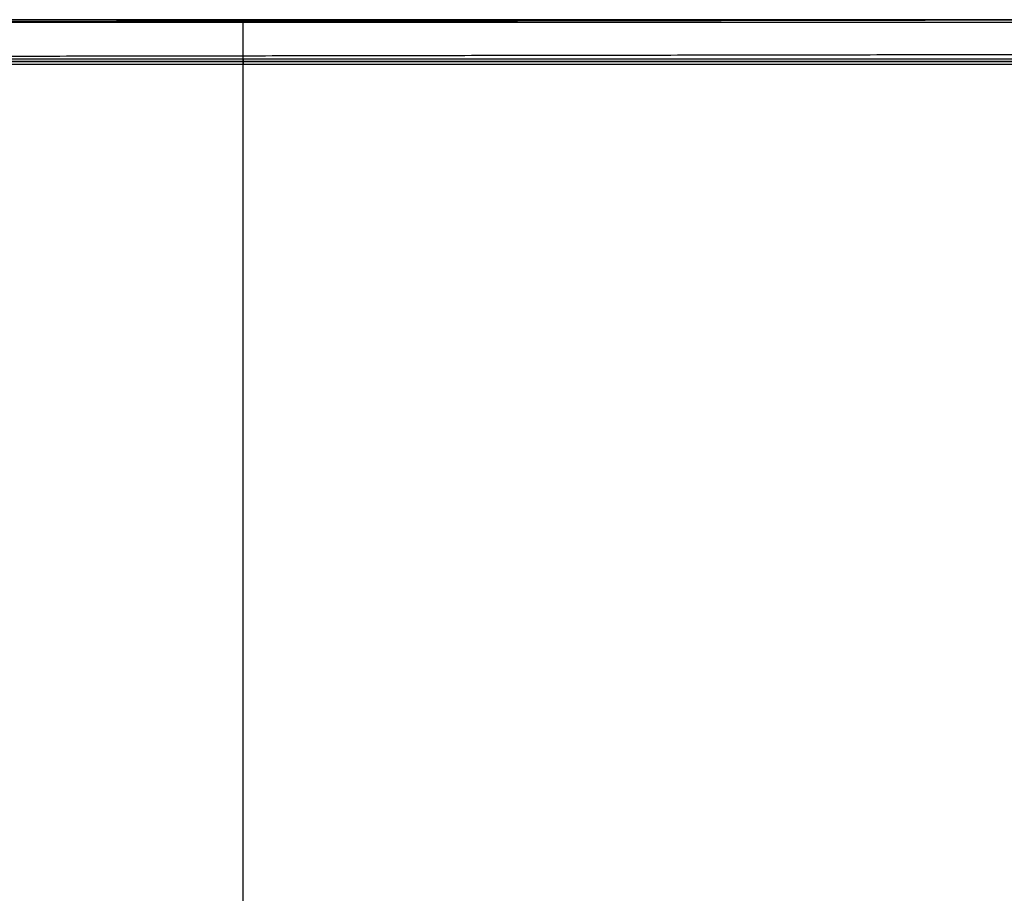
# Model space of a CAD drawing. Header units: millimetres. Extents: x -125 to 125, y -108 to 108.
# Tile 12 of 13: x -16 to 54, y 46 to 108. Entities that reach past the tile are written whole.
import ezdxf

# ---------------------------------------------------------------- set-up
doc = ezdxf.new("R2010")
doc.units = ezdxf.units.MM
doc.layers.add('Base', color=18, linetype='Continuous', true_color=0x000000)
doc.layers.add('Corpo', color=18, linetype='Continuous', true_color=0x000000)

msp = doc.modelspace()

# ---------------------------------------------------------------- linework, layer by layer
at = {"layer": 'Base', "color": 25, "true_color": 0x996633}
for p, q in [((-62.385, 108.253, -3), (62.385, 108.253, -3)), ((0, 108.253, -0.2), (0, 108.253, -5.8)), ((0, 105.453), (0, 108.053)), ((0, -108.053, -6), (0, 108.053, -6)), ((-60.652, 105.253, 8.5), (60.652, 105.253, 8.5)), ((0, 105.253, 16.8), (0, 105.253, 0.2)), ((0, -105.053, 17), (0, 105.053, 17))]:
    msp.add_line(p, q, dxfattribs=at)
at = {"layer": 'Base', "color": 25, "true_color": 0x996633, "extrusion": (1, 0, 0)}
for centre in [(108.053, -0.2), (105.053, 16.8)]:
    msp.add_arc(centre, 0.2, 0, 90, dxfattribs=at)
at = {"layer": 'Base', "color": 25, "true_color": 0x996633, "extrusion": (-1, 0, 0)}
for centre, start, end in [((-108.053, -5.8), 180, 270), ((-105.453, 0.2), 270, 0)]:
    msp.add_arc(centre, 0.2, start, end, dxfattribs=at)
at = {"layer": 'Base', "color": 25, "true_color": 0x996633}
for points in [[(-62.385, 108.253, -5.8), (0, 108.253, -5.8), (62.385, 108.253, -5.8)], [(62.385, 108.253, -0.2), (0, 108.253, -0.2), (-62.385, 108.253, -0.2)], [(62.385, 108.053), (0, 108.053), (-62.385, 108.053)], [(62.385, 108.053, -6), (0, 108.053, -6), (-62.385, 108.053, -6)], [(-60.652, 105.453), (0, 105.453), (60.652, 105.453)], [(-60.652, 105.253, 0.2), (0, 105.253, 0.2), (60.652, 105.253, 0.2)], [(60.652, 105.253, 16.8), (0, 105.253, 16.8), (-60.652, 105.253, 16.8)], [(60.652, 105.053, 17), (0, 105.053, 17), (-60.652, 105.053, 17)]]:
    msp.add_open_spline(points, degree=2, dxfattribs=at)
at = {"layer": 'Corpo', "color": 25, "true_color": 0x996633}
for p, q in [((-62.089, 108.049, 161.5), (62.442, 108.253, 161.5)), ((0, 105.65, 323), (0, 108.151, 323)), ((0, 105.65), (0, 108.151)), ((0.177, 108.151), (0.177, 108.151, 323)), ((61.058, 105.751, 161.5), (-60.707, 105.551, 161.5)), ((0.176, 105.651), (0.176, 105.651, 323))]:
    msp.add_line(p, q, dxfattribs=at)
for points in [[(-62.089, 108.049, 323), (0.177, 108.151, 323), (62.442, 108.253, 323)], [(-62.089, 108.049), (0.177, 108.151), (62.442, 108.253)], [(61.058, 105.751), (0.176, 105.651), (-60.707, 105.551)], [(61.058, 105.751, 323), (0.176, 105.651, 323), (-60.707, 105.551, 323)]]:
    msp.add_open_spline(points, degree=2, dxfattribs=at)

doc.saveas('drawing.dxf')
